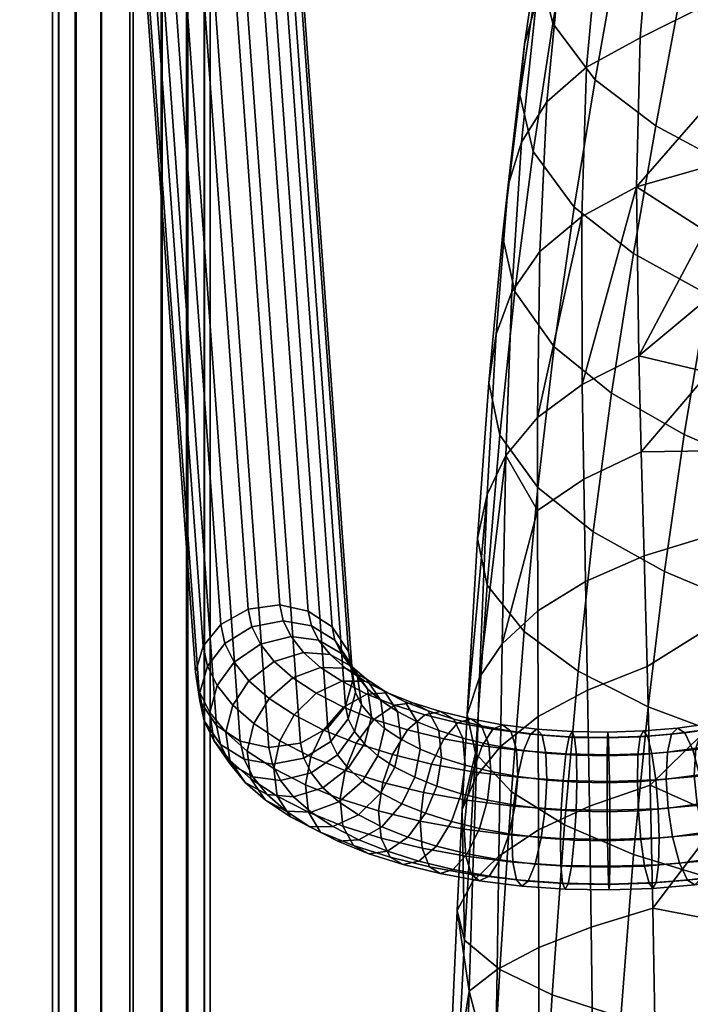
# Model space of a CAD drawing. Header units: millimetres. Extents: x -318 to 318, y -315 to 353.
# Tile 13 of 29: x -318 to -267, y 125 to 200. Entities that reach past the tile are written whole.
import ezdxf

# ---------------------------------------------------------------- set-up
doc = ezdxf.new("R2010")
doc.units = ezdxf.units.MM
doc.header["$MEASUREMENT"] = 0
for name, color, linetype in [('nozky', 250, 'Continuous'), ('podnoz', 7, 'Continuous'), ('sedak', 203, 'Continuous')]:
    doc.layers.add(name, color=color, linetype=linetype)

msp = doc.modelspace()

# ---------------------------------------------------------------- meshes
at = {"layer": 'nozky'}
mesh = msp.add_polyface(dxfattribs=at)
corners = [(317, -236.375, 12), (317, -266.375, 12), (318.5, -236.375), (318.5, -266.375), (318.5, -236.375), (318.5, -266.375), (301.5, -236.375), (301.5, -266.375), (301.5, -236.375), (301.5, -266.375), (303, -236.375, 12), (303, -266.375, 12), (303, -236.375, 12), (303, -266.375, 12), (317, -236.375, 12), (317, -266.375, 12), (317, -236.375, 12), (318.5, -236.375), (301.5, -236.375), (303, -236.375, 12), (317, -266.375, 12), (318.5, -266.375), (301.5, -266.375), (303, -266.375, 12), (317, 253.007, 12), (317, 223.007, 12), (318.5, 253.007), (318.5, 223.007), (318.5, 253.007), (318.5, 223.007), (301.5, 253.007), (301.5, 223.007), (301.5, 253.007), (301.5, 223.007), (303, 253.007, 12), (303, 223.007, 12), (303, 253.007, 12), (303, 223.007, 12), (317, 253.007, 12), (317, 223.007, 12), (317, 253.007, 12), (318.5, 253.007), (301.5, 253.007), (303, 253.007, 12), (317, 223.007, 12), (318.5, 223.007), (301.5, 223.007), (303, 223.007, 12), (-317, 253.007, 12), (-317, 223.007, 12), (-318.5, 253.007), (-318.5, 223.007), (-318.5, 253.007), (-318.5, 223.007), (-301.5, 253.007), (-301.5, 223.007), (-301.5, 253.007), (-301.5, 223.007), (-303, 253.007, 12), (-303, 223.007, 12), (-303, 253.007, 12), (-303, 223.007, 12), (-317, 253.007, 12), (-317, 223.007, 12), (-317, 253.007, 12), (-318.5, 253.007), (-301.5, 253.007), (-303, 253.007, 12), (-317, 223.007, 12), (-318.5, 223.007), (-301.5, 223.007), (-303, 223.007, 12), (-317, -236.375, 12), (-317, -266.375, 12), (-318.5, -236.375), (-318.5, -266.375), (-318.5, -236.375), (-318.5, -266.375), (-301.5, -236.375), (-301.5, -266.375), (-301.5, -236.375), (-301.5, -266.375), (-303, -236.375, 12), (-303, -266.375, 12), (-303, -236.375, 12), (-303, -266.375, 12), (-317, -236.375, 12), (-317, -266.375, 12), (-317, -236.375, 12), (-318.5, -236.375), (-301.5, -236.375), (-303, -236.375, 12), (-317, -266.375, 12), (-318.5, -266.375), (-301.5, -266.375), (-303, -266.375, 12)]
mesh.append_faces([[corners[k] for k in face] for face in [(0, 1, 3, 2), (4, 5, 7, 6), (8, 9, 11, 10), (12, 13, 15, 14), (16, 18, 19, 19), (18, 16, 17, 17), (20, 23, 22, 22), (22, 21, 20, 20), (24, 25, 27, 26), (28, 29, 31, 30), (32, 33, 35, 34), (36, 37, 39, 38), (40, 42, 43, 43), (42, 40, 41, 41), (44, 47, 46, 46), (46, 45, 44, 44), (48, 50, 51, 49), (52, 54, 55, 53), (56, 58, 59, 57), (60, 62, 63, 61), (64, 67, 66, 66), (66, 65, 64, 64), (68, 70, 71, 71), (70, 68, 69, 69), (72, 74, 75, 73), (76, 78, 79, 77), (80, 82, 83, 81), (84, 86, 87, 85), (88, 91, 90, 90), (90, 89, 88, 88), (92, 94, 95, 95), (94, 92, 93, 93)]])
at = {"layer": 'podnoz'}
mesh = msp.add_polyface(dxfattribs=at)
corners = [(-305.693, 265.772, 14.826), (-305.709, 263.266, 14.357), (-304.464, 263.491, 12.498), (-304.447, 266.219, 13.009), (-307.715, 265.457, 16.143), (-307.73, 263.107, 15.703), (-310.108, 265.368, 16.575), (-310.123, 263.063, 16.143), (-312.307, 265.501, 16.123), (-312.322, 263.129, 15.679), (-314.178, 265.821, 14.918), (-314.194, 263.291, 14.444), (-315.533, 266.325, 12.96), (-315.55, 263.545, 12.44), (-315.973, 266.914, 10.64), (-315.992, 263.841, 10.065), (-315.502, 267.447, 8.507), (-315.523, 264.11, 7.882), (-314.255, 267.895, 6.691), (-314.278, 264.335, 6.024), (-312.234, 268.209, 5.373), (-312.257, 264.494, 4.677), (-309.84, 268.298, 4.941), (-309.864, 264.539, 4.237), (-307.642, 268.165, 5.393), (-307.665, 264.472, 4.701), (-305.771, 267.845, 6.598), (-305.793, 264.311, 5.936), (-304.416, 267.341, 8.556), (-304.437, 264.056, 7.941), (-303.976, 266.752, 10.876), (-303.995, 263.76, 10.316), (-305.714, 260.721, 14.199), (-304.47, 260.721, 12.327), (-310.128, 260.721, 15.999), (-307.735, 260.721, 15.556), (-314.199, 260.721, 14.286), (-312.327, 260.721, 15.53), (-315.999, 260.721, 9.872), (-315.556, 260.721, 12.265), (-315.53, 260.721, 7.673), (-312.265, 260.721, 4.444), (-314.286, 260.721, 5.801), (-307.673, 260.721, 4.47), (-309.872, 260.721, 4.001), (-304.444, 260.721, 7.735), (-305.801, 260.721, 5.714), (-304.001, 260.721, 10.128), (-304.721, 279.437, 43.587), (-303.388, 281.094, 44.317), (-293.722, 147.373, 330.285), (-295.055, 145.716, 329.555), (-313.196, 279.618, 43.959), (-311.387, 278.434, 43.344), (-301.721, 144.714, 329.312), (-303.53, 145.898, 329.927), (-314.781, 283.67, 45.907), (-314.454, 281.489, 44.876), (-304.787, 147.769, 330.844), (-305.114, 149.949, 331.875), (-312.874, 287.303, 47.541), (-314.207, 285.646, 46.812), (-304.541, 151.926, 332.78), (-303.208, 153.583, 333.51), (-308.382, 288.797, 48.088), (-310.792, 288.47, 48.017), (-301.125, 154.75, 333.985), (-298.715, 155.077, 334.056), (-304.399, 287.122, 47.17), (-306.209, 288.306, 47.785), (-296.542, 154.586, 333.753), (-294.733, 153.401, 333.138), (-302.815, 283.07, 45.222), (-303.142, 285.25, 46.253), (-293.475, 151.53, 332.221), (-293.149, 149.35, 331.19)]
mesh.append_faces([[corners[k] for k in face] for face in [(0, 1, 2, 3), (4, 5, 1, 0), (6, 7, 5, 4), (8, 9, 7, 6), (10, 11, 9, 8), (12, 13, 11, 10), (14, 15, 13, 12), (16, 17, 15, 14), (18, 19, 17, 16), (20, 21, 19, 18), (22, 23, 21, 20), (24, 25, 23, 22), (26, 27, 25, 24), (28, 29, 27, 26), (30, 31, 29, 28), (3, 2, 31, 30), (32, 33, 2, 1), (34, 35, 5, 7), (35, 32, 1, 5), (36, 37, 9, 11), (38, 39, 13, 15), (39, 36, 11, 13), (37, 34, 7, 9), (40, 38, 15, 17), (41, 42, 19, 21), (43, 44, 23, 25), (44, 41, 21, 23), (45, 46, 27, 29), (33, 47, 31, 2), (47, 45, 29, 31), (46, 43, 25, 27), (17, 19, 42, 40), (48, 49, 50, 51), (52, 53, 54, 55), (56, 57, 58, 59), (57, 52, 55, 58), (60, 61, 62, 63), (64, 65, 66, 67), (65, 60, 63, 66), (68, 69, 70, 71), (72, 73, 74, 75), (49, 72, 75, 50), (73, 68, 71, 74), (69, 64, 67, 70), (61, 56, 59, 62)]])
mesh = msp.add_polyface(dxfattribs=at)
corners = [(-309.214, 277.942, 43.04), (-306.804, 278.27, 43.112), (-297.137, 144.55, 329.08), (-299.548, 144.222, 329.009), (-304.721, 279.437, 43.587), (-295.055, 145.716, 329.555), (-311.387, 278.434, 43.344), (-301.721, 144.714, 329.312), (-304.035, 146.894, 338.408), (-304.787, 148.408, 335.17), (-304.464, 146.244, 334.105), (-303.719, 144.746, 337.309), (-303.481, 148.927, 339.192), (-304.22, 150.414, 336.014), (-302.195, 150.716, 339.641), (-302.901, 152.137, 336.602), (-300.185, 152.088, 339.677), (-300.841, 153.407, 336.856), (-297.859, 152.653, 339.24), (-298.456, 153.854, 336.671), (-295.761, 152.376, 338.478), (-296.306, 153.471, 336.136), (-294.015, 151.37, 337.481), (-294.515, 152.377, 335.329), (-292.802, 149.623, 336.299), (-293.271, 150.568, 334.278), (-292.486, 147.475, 335.199), (-292.948, 148.404, 333.212), (-293.039, 145.442, 334.415), (-293.515, 146.399, 332.368), (-302.295, 147.447, 342.358), (-302.826, 145.386, 341.633), (-301.06, 149.301, 342.668), (-299.132, 150.774, 342.487), (-296.9, 151.457, 341.799), (-294.887, 151.285, 340.811), (-293.211, 150.368, 339.626), (-292.047, 148.682, 338.312), (-300.694, 146.039, 345.37), (-301.195, 143.951, 344.703), (-299.53, 147.954, 345.548), (-297.711, 149.524, 345.16), (-295.606, 150.318, 344.234), (-293.708, 150.248, 343.03), (-292.127, 149.414, 341.666), (-297.625, 146.696, 348.239), (-298.702, 144.723, 348.184), (-295.943, 148.356, 347.659), (-293.996, 149.254, 346.509), (-292.24, 149.278, 345.104), (-293.854, 147.287, 349.945), (-295.375, 145.544, 350.701), (-292.093, 148.281, 348.59), (-291.547, 146.358, 351.929), (-292.89, 144.544, 352.839), (-293.722, 147.373, 330.285), (-294.834, 144.676, 331.78), (-305.114, 149.949, 331.875), (-304.787, 147.769, 330.844), (-303.53, 145.898, 329.927), (-303.22, 144.436, 333.054), (-304.541, 151.926, 332.78), (-301.125, 154.75, 333.985), (-303.208, 153.583, 333.51), (-296.542, 154.586, 333.753), (-298.715, 155.077, 334.056), (-293.475, 151.53, 332.221), (-294.733, 153.401, 333.138), (-293.149, 149.35, 331.19)]
mesh.append_faces([[corners[k] for k in face] for face in [(0, 1, 2, 3), (1, 4, 5, 2), (6, 0, 3, 7), (8, 9, 10, 11), (12, 13, 9, 8), (14, 15, 13, 12), (16, 17, 15, 14), (18, 19, 17, 16), (20, 21, 19, 18), (22, 23, 21, 20), (24, 25, 23, 22), (26, 27, 25, 24), (28, 29, 27, 26), (30, 12, 8, 31), (32, 14, 12, 30), (33, 16, 14, 32), (34, 18, 16, 33), (35, 20, 18, 34), (36, 22, 20, 35), (37, 24, 22, 36), (38, 30, 31, 39), (40, 32, 30, 38), (41, 33, 32, 40), (42, 34, 33, 41), (43, 35, 34, 42), (44, 36, 35, 43), (45, 40, 38, 46), (47, 41, 40, 45), (48, 42, 41, 47), (49, 43, 42, 48), (50, 47, 45, 51), (52, 48, 47, 50), (53, 50, 51, 54), (5, 55, 29, 56), (57, 58, 10, 9), (58, 59, 60, 10), (61, 57, 9, 13), (62, 63, 15, 17), (64, 65, 19, 21), (65, 62, 17, 19), (66, 67, 23, 25), (55, 68, 27, 29), (68, 66, 25, 27), (67, 64, 21, 23), (13, 15, 63, 61)]])
mesh = msp.add_polyface(dxfattribs=at)
corners = [(-95.579, 105.237, 307.354), (-94.243, 105.465, 305.333), (-94.243, 101.454, 305.157), (-95.579, 101.505, 307.191), (-95.579, 104.741, 311.743), (-96, 104.989, 309.548), (-96, 101.561, 309.398), (-95.579, 101.616, 311.606), (-94.243, 104.513, 313.764), (-94.243, 101.667, 313.64), (-94.243, -169.571, 311.933), (-95.579, -169.52, 313.966), (-96, -169.465, 316.174), (-95.579, -169.41, 318.382), (-94.243, -169.359, 320.415), (-96.299, -174.771, 314.126), (-95.76, -172.171, 314.04), (-94.437, -172.413, 312.011), (-95.015, -175.203, 312.104), (-96.701, -174.579, 316.329), (-96.176, -172.046, 316.246), (-96.292, -174.614, 318.54), (-95.758, -172.037, 318.455), (-95.002, -174.901, 320.584), (-94.434, -172.156, 320.493), (-96.013, -177.992, 312.212), (-93.058, -175.797, 310.785), (-94.155, -178.864, 310.905), (-97.229, -177.372, 314.227), (-97.607, -177.113, 316.428), (-97.214, -177.192, 318.641), (-95.985, -177.646, 320.691), (-94.118, -178.41, 322.053), (-93.041, -175.401, 321.936), (-97.394, -180.612, 312.332), (-95.674, -181.745, 311.036), (-98.517, -179.815, 314.338), (-98.862, -179.492, 316.537), (-98.491, -179.613, 318.751), (-97.344, -180.225, 320.808), (-95.608, -181.236, 322.182), (-100.097, -181.829, 318.869), (-100.44, -181.67, 316.653), (-305.714, -273.615, 14.199), (-304.47, -273.615, 12.327), (-304.47, 260.721, 12.327), (-305.714, 260.721, 14.199), (-310.128, -273.615, 15.999), (-307.735, -273.615, 15.556), (-307.735, 260.721, 15.556), (-310.128, 260.721, 15.999), (-314.199, -273.615, 14.286), (-312.327, -273.615, 15.53), (-312.327, 260.721, 15.53), (-314.199, 260.721, 14.286), (-315.999, -273.615, 9.872), (-315.556, -273.615, 12.265), (-315.556, 260.721, 12.265), (-315.999, 260.721, 9.872), (-314.286, -273.615, 5.801), (-315.53, -273.615, 7.673), (-315.53, 260.721, 7.673), (-314.286, 260.721, 5.801), (-309.872, -273.615, 4.001), (-312.265, -273.615, 4.444), (-312.265, 260.721, 4.444), (-309.872, 260.721, 4.001), (-305.801, -273.615, 5.714), (-307.673, -273.615, 4.47), (-307.673, 260.721, 4.47), (-305.801, 260.721, 5.714), (-304.001, -273.615, 10.128), (-304.444, -273.615, 7.735), (-304.444, 260.721, 7.735), (-304.001, 260.721, 10.128)]
mesh.append_faces([[corners[k] for k in face] for face in [(0, 1, 2, 3), (4, 5, 6, 7), (8, 4, 7, 9), (5, 0, 3, 6), (3, 2, 10, 11), (7, 6, 12, 13), (9, 7, 13, 14), (6, 3, 11, 12), (15, 16, 17, 18), (19, 20, 16, 15), (21, 22, 20, 19), (23, 24, 22, 21), (25, 18, 26, 27), (28, 15, 18, 25), (29, 19, 15, 28), (30, 21, 19, 29), (31, 23, 21, 30), (32, 33, 23, 31), (34, 25, 27, 35), (36, 28, 25, 34), (37, 29, 28, 36), (38, 30, 29, 37), (39, 31, 30, 38), (40, 32, 31, 39), (41, 38, 37, 42), (11, 10, 17, 16), (13, 12, 20, 22), (14, 13, 22, 24), (12, 11, 16, 20), (43, 44, 45, 46), (47, 48, 49, 50), (48, 43, 46, 49), (51, 52, 53, 54), (55, 56, 57, 58), (56, 51, 54, 57), (52, 47, 50, 53), (59, 60, 61, 62), (63, 64, 65, 66), (64, 59, 62, 65), (67, 68, 69, 70), (71, 72, 73, 74), (44, 71, 74, 45), (72, 67, 70, 73), (68, 63, 66, 69), (60, 55, 58, 61)]])
mesh = msp.add_polyface(dxfattribs=at)
corners = [(-291.744, 146.55, 337.179), (-292.486, 147.475, 335.199), (-292.802, 149.623, 336.299), (-292.047, 148.682, 338.312), (-292.275, 144.489, 336.454), (-293.039, 145.442, 334.415), (-292.409, 141.666, 338.217), (-293.51, 142.635, 336.144), (-291.244, 143.581, 338.394), (-291.029, 147.786, 340.228), (-293.211, 150.368, 339.626), (-292.127, 149.414, 341.666), (-290.744, 145.669, 339.062), (-290.778, 148.522, 343.572), (-293.708, 150.248, 343.03), (-292.24, 149.278, 345.104), (-289.762, 146.949, 342.018), (-289.498, 144.846, 340.822), (-289.961, 142.734, 340.207), (-290.506, 148.39, 347.002), (-293.996, 149.254, 346.509), (-292.093, 148.281, 348.59), (-289.184, 147.706, 345.317), (-288.266, 146.183, 343.656), (-288.027, 144.093, 342.432), (-288.446, 141.958, 341.866), (-289.992, 147.436, 350.398), (-293.854, 147.287, 349.945), (-291.547, 146.358, 351.929), (-288.59, 147.62, 348.65), (-287.423, 146.998, 346.831), (-286.612, 145.518, 345.078), (-286.401, 143.44, 343.83), (-286.771, 141.284, 343.306), (-290.144, 143.675, 354.698), (-292.89, 144.544, 352.839), (-293.749, 142.473, 352.996), (-290.878, 141.564, 354.94), (-288.997, 145.552, 353.655), (-287.67, 146.701, 351.969), (-286.474, 146.95, 350.082), (-285.478, 146.383, 348.148), (-284.786, 144.94, 346.314), (-284.606, 142.871, 345.045), (-286.242, 144.878, 355.096), (-287.175, 142.949, 356.251), (-285.161, 146.087, 353.282), (-284.186, 146.391, 351.279), (-283.375, 145.868, 349.248), (-282.811, 144.457, 347.347), (-282.665, 142.396, 346.06), (-283.318, 144.345, 356.234), (-284.026, 142.376, 357.476), (-282.498, 145.603, 354.318), (-281.759, 145.949, 352.223), (-281.144, 145.462, 350.116), (-280.717, 144.076, 348.162), (-280.605, 142.022, 346.862), (-280.175, 143.954, 357.071), (-280.64, 141.955, 358.378), (-279.636, 145.246, 355.081), (-279.15, 145.624, 352.918), (-278.746, 145.163, 350.755), (-278.465, 143.795, 348.762)]
mesh.append_faces([[corners[k] for k in face] for face in [(0, 1, 2, 3), (4, 5, 1, 0), (6, 7, 4, 8), (9, 3, 10, 11), (12, 0, 3, 9), (8, 4, 0, 12), (13, 11, 14, 15), (16, 9, 11, 13), (17, 12, 9, 16), (18, 8, 12, 17), (19, 15, 20, 21), (22, 13, 15, 19), (23, 16, 13, 22), (24, 17, 16, 23), (25, 18, 17, 24), (26, 21, 27, 28), (29, 19, 21, 26), (30, 22, 19, 29), (31, 23, 22, 30), (32, 24, 23, 31), (33, 25, 24, 32), (34, 35, 36, 37), (38, 28, 35, 34), (39, 26, 28, 38), (40, 29, 26, 39), (41, 30, 29, 40), (42, 31, 30, 41), (43, 32, 31, 42), (44, 38, 34, 45), (46, 39, 38, 44), (47, 40, 39, 46), (48, 41, 40, 47), (49, 42, 41, 48), (50, 43, 42, 49), (51, 44, 45, 52), (53, 46, 44, 51), (54, 47, 46, 53), (55, 48, 47, 54), (56, 49, 48, 55), (57, 50, 49, 56), (58, 51, 52, 59), (60, 53, 51, 58), (61, 54, 53, 60), (62, 55, 54, 61), (63, 56, 55, 62)]])
mesh = msp.add_polyface(dxfattribs=at)
corners = [(-269.897, 135.305, 357.499), (-273.606, 135.182, 357.762), (-273.628, 133.828, 355.74), (-270.071, 133.946, 355.488), (-269.852, 137.353, 358.814), (-273.601, 137.228, 359.08), (-269.931, 139.562, 359.22), (-273.611, 139.44, 359.481), (-270.116, 141.762, 358.791), (-273.634, 141.645, 359.04), (-268.828, 137.416, 347.305), (-271.246, 137.211, 347.745), (-271.43, 139.41, 347.315), (-269.166, 139.602, 346.904), (-268.298, 135.423, 348.598), (-270.957, 135.197, 349.081), (-267.686, 134.139, 350.572), (-270.623, 133.889, 351.106), (-267.133, 133.768, 352.72), (-270.322, 133.497, 353.299), (-266.673, 134.234, 354.871), (-266.354, 135.606, 356.855), (-266.271, 137.657, 358.163), (-266.416, 139.861, 358.582), (-266.755, 142.047, 358.18), (-267.285, 144.04, 356.888), (-270.405, 143.775, 357.454), (-267.897, 145.324, 354.913), (-270.739, 145.083, 355.429), (-268.45, 145.695, 352.766), (-271.04, 145.475, 353.236), (-268.909, 145.229, 350.615), (-271.29, 145.027, 351.047), (-269.229, 143.857, 348.63), (-271.465, 143.667, 349.036), (-269.312, 141.807, 347.322), (-271.51, 141.62, 347.721), (-266.972, 139.906, 346.254), (-266.483, 137.741, 346.611), (-265.721, 135.78, 347.835), (-264.838, 134.533, 349.729), (-264.042, 134.196, 351.805), (-263.379, 134.69, 353.895), (-262.918, 136.082, 355.838), (-262.799, 138.137, 357.135), (-263.009, 140.333, 357.573), (-263.497, 142.498, 357.215), (-264.26, 144.459, 355.992), (-265.143, 145.706, 354.098), (-265.939, 146.043, 352.022), (-266.601, 145.549, 349.931), (-267.062, 144.157, 347.989), (-267.182, 142.102, 346.691), (-245.757, 143.201, 339.207), (-245.327, 141.027, 339.584), (-244.656, 139.052, 340.838), (-243.879, 137.789, 342.767), (-244.147, 148.967, 347.124), (-244.848, 149.319, 345.017), (-243.37, 147.703, 349.053), (-245.431, 148.837, 342.899), (-245.836, 147.454, 340.938), (-245.942, 145.4, 339.636)]
mesh.append_faces([[corners[k] for k in face] for face in [(0, 1, 2, 3), (4, 5, 1, 0), (6, 7, 5, 4), (8, 9, 7, 6), (10, 11, 12, 13), (14, 15, 11, 10), (16, 17, 15, 14), (18, 19, 17, 16), (20, 3, 19, 18), (21, 0, 3, 20), (22, 4, 0, 21), (23, 6, 4, 22), (24, 8, 6, 23), (25, 26, 8, 24), (27, 28, 26, 25), (29, 30, 28, 27), (31, 32, 30, 29), (33, 34, 32, 31), (35, 36, 34, 33), (13, 12, 36, 35), (10, 13, 37, 38), (16, 14, 39, 40), (14, 10, 38, 39), (20, 18, 41, 42), (22, 21, 43, 44), (21, 20, 42, 43), (18, 16, 40, 41), (23, 22, 44, 45), (25, 24, 46, 47), (29, 27, 48, 49), (27, 25, 47, 48), (33, 31, 50, 51), (13, 35, 52, 37), (35, 33, 51, 52), (31, 29, 49, 50), (45, 46, 24, 23), (38, 37, 53, 54), (40, 39, 55, 56), (39, 38, 54, 55), (49, 48, 57, 58), (48, 47, 59, 57), (51, 50, 60, 61), (37, 52, 62, 53), (52, 51, 61, 62), (50, 49, 58, 60)]])
mesh = msp.add_polyface(dxfattribs=at)
corners = [(-294.326, 143.653, 333.967), (-294.834, 144.676, 331.78), (-293.515, 146.399, 332.368), (-293.039, 145.442, 334.415), (-296.336, 142.281, 333.931), (-296.894, 143.406, 331.527), (-298.662, 141.716, 334.368), (-299.279, 142.958, 331.712), (-300.759, 141.993, 335.129), (-301.43, 143.341, 332.246), (-302.506, 142.999, 336.126), (-303.22, 144.436, 333.054), (-303.719, 144.746, 337.309), (-304.464, 146.244, 334.105), (-293.51, 142.635, 336.144), (-292.275, 144.489, 336.454), (-295.438, 141.162, 336.325), (-297.671, 140.479, 337.013), (-299.683, 140.65, 338.001), (-301.359, 141.568, 339.186), (-302.523, 143.254, 340.5), (-302.826, 145.386, 341.633), (-304.035, 146.894, 338.408), (-294.228, 140.096, 338.604), (-292.409, 141.666, 338.217), (-296.333, 139.302, 339.531), (-298.231, 139.373, 340.734), (-299.811, 140.207, 342.099), (-300.91, 141.834, 343.537), (-301.195, 143.951, 344.703), (-292.721, 139.101, 340.733), (-291.038, 140.761, 340.153), (-294.668, 138.202, 341.883), (-296.424, 138.178, 343.287), (-297.886, 138.934, 344.819), (-298.901, 140.507, 346.374), (-299.165, 142.61, 347.57), (-298.702, 144.723, 348.184), (-300.694, 146.039, 345.37), (-292.701, 137.196, 344.035), (-290.941, 138.19, 342.681), (-294.289, 137.086, 345.624), (-295.611, 137.77, 347.309), (-296.529, 139.293, 348.97), (-296.768, 141.383, 350.194), (-296.349, 143.519, 350.76), (-295.375, 145.544, 350.701), (-297.625, 146.696, 348.239), (-293.097, 136.759, 349.471), (-291.93, 136.137, 347.652), (-293.908, 138.239, 351.224), (-294.119, 140.318, 352.472), (-293.749, 142.473, 352.996), (-292.89, 144.544, 352.839), (-291.193, 139.392, 354.453), (-291.013, 137.323, 353.184), (-290.878, 141.564, 354.94), (-299.548, 144.222, 329.009), (-297.137, 144.55, 329.08), (-295.055, 145.716, 329.555), (-303.53, 145.898, 329.927), (-301.721, 144.714, 329.312)]
mesh.append_faces([[corners[k] for k in face] for face in [(0, 1, 2, 3), (4, 5, 1, 0), (6, 7, 5, 4), (8, 9, 7, 6), (10, 11, 9, 8), (12, 13, 11, 10), (14, 0, 3, 15), (16, 4, 0, 14), (17, 6, 4, 16), (18, 8, 6, 17), (19, 10, 8, 18), (20, 12, 10, 19), (21, 22, 12, 20), (23, 16, 14, 24), (25, 17, 16, 23), (26, 18, 17, 25), (27, 19, 18, 26), (28, 20, 19, 27), (29, 21, 20, 28), (30, 23, 24, 31), (32, 25, 23, 30), (33, 26, 25, 32), (34, 27, 26, 33), (35, 28, 27, 34), (36, 29, 28, 35), (37, 38, 29, 36), (39, 32, 30, 40), (41, 33, 32, 39), (42, 34, 33, 41), (43, 35, 34, 42), (44, 36, 35, 43), (45, 37, 36, 44), (46, 47, 37, 45), (48, 42, 41, 49), (50, 43, 42, 48), (51, 44, 43, 50), (52, 45, 44, 51), (53, 46, 45, 52), (54, 51, 50, 55), (56, 52, 51, 54), (57, 58, 5, 7), (58, 59, 1, 5), (60, 61, 9, 11), (61, 57, 7, 9)]])
mesh = msp.add_polyface(dxfattribs=at)
corners = [(-278.392, 141.746, 347.452), (-280.605, 142.022, 346.862), (-280.717, 144.076, 348.162), (-278.465, 143.795, 348.762), (-276.313, 137.173, 347.825), (-278.818, 137.349, 347.448), (-278.52, 139.54, 347.037), (-276.175, 139.375, 347.39), (-276.529, 135.156, 349.169), (-279.283, 135.35, 348.754), (-276.78, 133.844, 351.203), (-279.822, 134.058, 350.745), (-277.005, 133.448, 353.405), (-280.308, 133.68, 352.908), (-277.193, 133.893, 355.601), (-280.712, 134.141, 355.071), (-277.323, 135.25, 357.617), (-280.994, 135.508, 357.064), (-277.357, 137.297, 358.933), (-281.067, 137.558, 358.374), (-277.298, 139.508, 359.337), (-280.938, 139.764, 358.789), (-277.16, 141.709, 358.902), (-280.64, 141.955, 358.378), (-276.943, 143.727, 357.558), (-280.175, 143.954, 357.071), (-276.693, 145.039, 355.524), (-279.636, 145.246, 355.081), (-276.468, 145.435, 353.322), (-279.15, 145.624, 352.918), (-276.28, 144.99, 351.126), (-278.746, 145.163, 350.755), (-276.149, 143.633, 349.111), (-276.116, 141.586, 347.794), (-273.777, 137.127, 347.924), (-273.8, 139.331, 347.483), (-273.74, 135.105, 349.278), (-273.698, 133.787, 351.324), (-273.66, 133.386, 353.536), (-273.628, 133.828, 355.74), (-273.606, 135.182, 357.762), (-273.601, 137.228, 359.08), (-273.611, 139.44, 359.481), (-273.634, 141.645, 359.04), (-273.671, 143.667, 357.686), (-273.713, 144.984, 355.64), (-273.751, 145.385, 353.428), (-273.782, 144.944, 351.224), (-273.804, 143.59, 349.202), (-273.81, 141.544, 347.884), (-271.246, 137.211, 347.745), (-271.43, 139.41, 347.315), (-270.957, 135.197, 349.081), (-270.623, 133.889, 351.106), (-270.322, 133.497, 353.299), (-270.071, 133.946, 355.488), (-270.405, 143.775, 357.454), (-270.116, 141.762, 358.791), (-270.739, 145.083, 355.429), (-271.04, 145.475, 353.236), (-271.29, 145.027, 351.047), (-271.465, 143.667, 349.036), (-271.51, 141.62, 347.721)]
mesh.append_faces([[corners[k] for k in face] for face in [(0, 1, 2, 3), (4, 5, 6, 7), (8, 9, 5, 4), (10, 11, 9, 8), (12, 13, 11, 10), (14, 15, 13, 12), (16, 17, 15, 14), (18, 19, 17, 16), (20, 21, 19, 18), (22, 23, 21, 20), (24, 25, 23, 22), (26, 27, 25, 24), (28, 29, 27, 26), (30, 31, 29, 28), (32, 3, 31, 30), (33, 0, 3, 32), (7, 6, 0, 33), (34, 4, 7, 35), (36, 8, 4, 34), (37, 10, 8, 36), (38, 12, 10, 37), (39, 14, 12, 38), (40, 16, 14, 39), (41, 18, 16, 40), (42, 20, 18, 41), (43, 22, 20, 42), (44, 24, 22, 43), (45, 26, 24, 44), (46, 28, 26, 45), (47, 30, 28, 46), (48, 32, 30, 47), (49, 33, 32, 48), (35, 7, 33, 49), (50, 34, 35, 51), (52, 36, 34, 50), (53, 37, 36, 52), (54, 38, 37, 53), (55, 39, 38, 54), (56, 44, 43, 57), (58, 45, 44, 56), (59, 46, 45, 58), (60, 47, 46, 59), (61, 48, 47, 60), (62, 49, 48, 61), (51, 35, 49, 62)]])
mesh = msp.add_polyface(dxfattribs=at)
corners = [(-291.038, 140.761, 340.153), (-292.409, 141.666, 338.217), (-291.244, 143.581, 338.394), (-289.961, 142.734, 340.207), (-289.419, 139.932, 341.924), (-288.446, 141.958, 341.866), (-290.941, 138.19, 342.681), (-292.721, 139.101, 340.733), (-287.631, 139.213, 343.463), (-286.771, 141.284, 343.306), (-288.974, 137.399, 344.373), (-290.529, 136.322, 345.904), (-292.701, 137.196, 344.035), (-291.93, 136.137, 347.652), (-294.289, 137.086, 345.624), (-285.655, 138.588, 344.8), (-284.922, 140.699, 344.558), (-286.802, 136.711, 345.843), (-288.129, 135.562, 347.529), (-289.325, 135.313, 349.416), (-290.321, 135.881, 351.35), (-293.097, 136.759, 349.471), (-291.013, 137.323, 353.184), (-293.908, 138.239, 351.224), (-286.401, 143.44, 343.83), (-284.606, 142.871, 345.045), (-283.52, 138.065, 345.917), (-282.922, 140.21, 345.604), (-284.453, 136.137, 347.071), (-285.534, 134.927, 348.886), (-286.508, 134.624, 350.889), (-287.32, 135.146, 352.92), (-287.883, 136.557, 354.821), (-288.03, 138.618, 356.107), (-291.193, 139.392, 354.453), (-287.773, 140.805, 356.564), (-290.878, 141.564, 354.94), (-287.175, 142.949, 356.251), (-290.144, 143.675, 354.698), (-282.665, 142.396, 346.06), (-281.254, 137.653, 346.799), (-280.8, 139.824, 346.43), (-281.962, 135.683, 348.041), (-282.781, 134.427, 349.957), (-283.52, 134.08, 352.052), (-284.135, 134.567, 354.159), (-284.563, 135.953, 356.113), (-284.674, 138.007, 357.413), (-284.479, 140.205, 357.846), (-284.026, 142.376, 357.476), (-280.605, 142.022, 346.862), (-278.818, 137.349, 347.448), (-278.52, 139.54, 347.037), (-279.283, 135.35, 348.754), (-279.822, 134.058, 350.745), (-280.308, 133.68, 352.908), (-280.712, 134.141, 355.071), (-280.994, 135.508, 357.064), (-281.067, 137.558, 358.374), (-280.938, 139.764, 358.789), (-280.64, 141.955, 358.378), (-278.392, 141.746, 347.452)]
mesh.append_faces([[corners[k] for k in face] for face in [(0, 1, 2, 3), (4, 0, 3, 5), (6, 7, 0, 4), (8, 4, 5, 9), (10, 6, 4, 8), (11, 12, 6, 10), (13, 14, 12, 11), (15, 8, 9, 16), (17, 10, 8, 15), (18, 11, 10, 17), (19, 13, 11, 18), (20, 21, 13, 19), (22, 23, 21, 20), (16, 9, 24, 25), (26, 15, 16, 27), (28, 17, 15, 26), (29, 18, 17, 28), (30, 19, 18, 29), (31, 20, 19, 30), (32, 22, 20, 31), (33, 34, 22, 32), (35, 36, 34, 33), (37, 38, 36, 35), (27, 16, 25, 39), (40, 26, 27, 41), (42, 28, 26, 40), (43, 29, 28, 42), (44, 30, 29, 43), (45, 31, 30, 44), (46, 32, 31, 45), (47, 33, 32, 46), (48, 35, 33, 47), (49, 37, 35, 48), (41, 27, 39, 50), (51, 40, 41, 52), (53, 42, 40, 51), (54, 43, 42, 53), (55, 44, 43, 54), (56, 45, 44, 55), (57, 46, 45, 56), (58, 47, 46, 57), (59, 48, 47, 58), (60, 49, 48, 59), (52, 41, 50, 61)]])
at = {"layer": 'sedak'}
mesh = msp.add_polyface(dxfattribs=at)
corners = [(-254.782, 210.697, 438.201), (-265.213, 211.51, 446.996), (-264.737, 215.125, 454.598), (-252.761, 225.486, 470.377), (-264.179, 218.901, 462.828), (-265.607, 207.969, 439.884), (-274.453, 206.23, 446.488), (-270.453, 208.32, 445.313), (-271.306, 198.205, 426.892), (-275.372, 195.969, 428.406), (-273.184, 215.298, 464.965), (-269.222, 217.234, 463.922), (-277.381, 203.782, 447.823), (-278.397, 193.349, 430.152), (-276.064, 213.042, 466.141), (-274.525, 222.274, 486.071), (-271.673, 224.377, 484.943), (-279.203, 200.882, 449.361), (-280.337, 190.271, 432.167), (-277.831, 210.353, 467.494), (-276.264, 219.76, 487.37), (-280.087, 197.733, 450.99), (-281.328, 187.002, 434.269), (-278.668, 207.373, 468.935), (-277.078, 216.927, 488.754), (-278.987, 203.598, 470.704), (-280.444, 193.872, 452.959), (-277.378, 213.236, 490.45), (-275.809, 222.114, 509.855), (-275.517, 225.748, 508.176), (-277.931, 199.296, 472.737), (-279.435, 189.572, 455.192), (-276.296, 208.923, 492.394), (-274.714, 217.769, 511.762), (-274.714, 195.02, 474.882), (-276.308, 185.315, 457.537), (-273.024, 204.569, 494.439), (-271.416, 213.284, 513.757), (-269.81, 221.74, 533.421), (-273.121, 226.389, 531.457), (-268.337, 200.983, 496.223), (-270.093, 191.522, 476.757), (-266.699, 209.535, 515.494), (-265.08, 217.781, 535.129), (-262.543, 197.79, 497.84), (-264.349, 188.41, 478.455), (-260.885, 206.188, 517.07), (-259.262, 214.238, 536.677), (-266.157, 200.76, 426.585), (-266.395, 192.807, 413.602), (-271.572, 186.884, 409.546), (-263.536, 222.923, 471.822)]
mesh.append_faces([[corners[k] for k in face] for face in [(0, 1, 2, 2), (3, 2, 4, 4), (0, 5, 1, 1), (6, 7, 8, 9), (10, 11, 7, 6), (12, 6, 9, 13), (14, 10, 6, 12), (15, 16, 10, 14), (17, 12, 13, 18), (19, 14, 12, 17), (20, 15, 14, 19), (21, 17, 18, 22), (23, 19, 17, 21), (24, 20, 19, 23), (25, 23, 21, 26), (27, 24, 23, 25), (28, 29, 24, 27), (30, 25, 26, 31), (32, 27, 25, 30), (33, 28, 27, 32), (34, 30, 31, 35), (36, 32, 30, 34), (37, 33, 32, 36), (38, 39, 33, 37), (40, 36, 34, 41), (42, 37, 36, 40), (43, 38, 37, 42), (44, 40, 41, 45), (46, 42, 40, 44), (47, 43, 42, 46), (48, 49, 50, 8), (5, 48, 8, 7), (7, 1, 5, 5), (1, 7, 2, 2), (2, 11, 4, 4), (11, 51, 4, 4), (7, 11, 2, 2)]])
mesh = msp.add_polyface(dxfattribs=at)
corners = [(-266.395, 192.807, 413.602), (-255.57, 186.355, 397.166), (-266.403, 188.349, 406.931), (-275.702, 171.844, 396.091), (-271.398, 174.015, 393.162), (-271.213, 166.709, 385.462), (-275.591, 164.635, 388.811), (-271.572, 186.884, 409.546), (-275.743, 184.612, 411.676), (-275.372, 195.969, 428.406), (-271.306, 198.205, 426.892), (-279.095, 169.332, 399.517), (-279.102, 162.251, 392.727), (-278.926, 181.961, 414.156), (-278.397, 193.349, 430.152), (-281.504, 166.443, 403.461), (-281.067, 178.876, 417.019), (-280.337, 190.271, 432.167), (-282.242, 175.662, 419.953), (-282.924, 163.478, 407.454), (-281.328, 187.002, 434.269), (-282.815, 171.952, 423.244), (-283.674, 160.123, 411.812), (-281.766, 183.128, 436.72), (-280.444, 193.872, 452.959), (-280.087, 197.733, 450.99), (-281.973, 167.976, 426.681), (-282.93, 156.58, 416.199), (-280.832, 178.903, 439.402), (-279.435, 189.572, 455.192), (-277.827, 174.701, 442.153), (-279.085, 164.002, 430.078), (-276.308, 185.315, 457.537), (-273.467, 171.18, 444.532), (-274.864, 160.626, 432.955), (-271.797, 181.808, 459.585), (-270.093, 191.522, 476.757), (-274.714, 195.02, 474.882), (-267.938, 168.029, 446.662), (-269.452, 157.601, 435.493), (-266.143, 178.681, 461.436), (-264.349, 188.41, 478.455), (-259.921, 176.003, 462.99), (-261.78, 165.349, 448.434), (-265.903, 166.784, 380.823), (-265.702, 160.427, 375.073), (-270.991, 158.792, 378.397), (-266.085, 172.749, 387.01), (-266.346, 183.524, 400.191), (-266.236, 178.326, 393.508)]
mesh.append_faces([[corners[k] for k in face] for face in [(0, 1, 2, 2), (3, 4, 5, 6), (7, 4, 3, 3), (8, 7, 3, 3), (9, 10, 7, 8), (11, 3, 6, 12), (8, 3, 11, 11), (13, 8, 11, 11), (14, 9, 8, 13), (15, 11, 12, 12), (16, 13, 11, 15), (17, 14, 13, 16), (18, 16, 15, 19), (20, 17, 16, 18), (21, 18, 19, 22), (23, 20, 18, 21), (24, 25, 20, 23), (26, 21, 22, 27), (28, 23, 21, 26), (29, 24, 23, 28), (30, 28, 26, 31), (32, 29, 28, 30), (33, 30, 31, 34), (35, 32, 30, 33), (36, 37, 32, 35), (38, 33, 34, 39), (40, 35, 33, 38), (41, 36, 35, 40), (42, 40, 38, 43), (44, 45, 46, 5), (5, 47, 44, 44), (4, 48, 49, 49), (2, 7, 0, 0), (7, 2, 48, 48), (49, 47, 4, 4), (5, 4, 47, 47), (4, 7, 48, 48)]])
mesh = msp.add_polyface(dxfattribs=at)
corners = [(-275.143, 139.746, 371.622), (-270.536, 141.363, 367.26), (-270.339, 131.985, 363.459), (-275.016, 130.563, 368.009), (-275.447, 156.844, 382.142), (-270.991, 158.792, 378.397), (-270.76, 150.387, 372.293), (-275.292, 148.592, 376.383), (-275.591, 164.635, 388.811), (-271.213, 166.709, 385.462), (-279.02, 137.952, 376.7), (-279.006, 129.016, 373.29), (-279.081, 154.625, 386.52), (-279.048, 146.57, 381.154), (-279.102, 162.251, 392.727), (-281.8, 152.112, 391.543), (-281.925, 144.301, 386.62), (-282.052, 135.965, 382.504), (-281.504, 166.443, 403.461), (-283.507, 149.57, 396.588), (-283.778, 142.025, 392.094), (-284.049, 133.989, 388.303), (-282.924, 163.478, 407.454), (-284.46, 146.739, 402.01), (-284.834, 139.505, 397.953), (-285.207, 131.812, 394.496), (-283.674, 160.123, 411.812), (-283.817, 143.787, 407.351), (-284.657, 129.561, 400.546), (-282.93, 156.58, 416.199), (-281.091, 140.847, 412.349), (-281.979, 127.32, 406.171), (-280.133, 153.04, 420.391), (-279.085, 164.002, 430.078), (-281.973, 167.976, 426.681), (-276.018, 150.015, 423.867), (-277.056, 138.33, 416.434), (-274.864, 160.626, 432.955), (-270.694, 147.311, 426.887), (-271.797, 136.089, 419.945), (-269.452, 157.601, 435.493), (-264.642, 145.053, 429.328), (-265.777, 134.237, 422.755), (-263.356, 155.051, 437.575), (-261.78, 165.349, 448.434), (-267.938, 168.029, 446.662), (-265.096, 138.928, 361.677), (-265.288, 146.503, 365.391), (-265.494, 153.668, 369.887), (-265.702, 160.427, 375.073)]
mesh.append_faces([[corners[k] for k in face] for face in [(0, 1, 2, 3), (4, 5, 6, 7), (7, 6, 1, 0), (8, 9, 5, 4), (10, 0, 3, 11), (12, 4, 7, 13), (13, 7, 0, 10), (14, 8, 4, 12), (15, 12, 13, 16), (16, 13, 10, 17), (14, 12, 15, 15), (14, 15, 18, 18), (19, 15, 16, 20), (20, 16, 17, 21), (18, 15, 19, 19), (22, 18, 19, 19), (23, 19, 20, 24), (24, 20, 21, 25), (22, 19, 23, 23), (26, 22, 23, 23), (27, 23, 24, 24), (28, 27, 24, 24), (29, 26, 23, 27), (30, 27, 28, 31), (32, 29, 27, 30), (33, 34, 29, 32), (35, 32, 30, 36), (37, 33, 32, 35), (38, 35, 36, 39), (40, 37, 35, 38), (41, 38, 39, 42), (43, 40, 38, 41), (44, 45, 40, 43), (1, 46, 2, 2), (47, 46, 1, 1), (48, 47, 1, 6), (49, 48, 6, 5)]])
mesh = msp.add_polyface(dxfattribs=at)
corners = [(-241.036, 126.622, 345.231), (-240.998, 117.625, 343.161), (-254.142, 115.651, 348.643), (-254.253, 124.533, 350.538), (-241.09, 135.238, 347.931), (-254.381, 133.043, 353.04), (-264.487, 104.82, 353.376), (-264.613, 113.884, 354.63), (-264.918, 130.955, 358.699), (-264.757, 122.602, 356.377), (-275.016, 130.563, 368.009), (-270.339, 131.985, 363.459), (-270.163, 122.045, 360.616), (-274.908, 120.831, 365.291), (-279.006, 129.016, 373.29), (-279.008, 119.545, 370.695), (-282.052, 135.965, 382.504), (-279.02, 137.952, 376.7), (-282.186, 127.331, 379.309), (-282.332, 118.176, 376.837), (-285.195, 97.576, 379.848), (-284.597, 116.847, 382.956), (-284.049, 133.989, 388.303), (-284.318, 125.673, 385.315), (-285.207, 131.812, 394.496), (-285.944, 115.39, 389.488), (-284.657, 129.561, 400.546), (-285.474, 113.877, 395.886), (-284.834, 139.505, 397.953), (-281.979, 127.32, 406.171), (-282.825, 112.359, 401.869), (-277.996, 125.398, 410.753), (-278.868, 111.046, 406.767), (-277.056, 138.33, 416.434), (-281.091, 140.847, 412.349), (-272.779, 123.694, 414.673), (-273.672, 109.881, 410.964), (-271.797, 136.089, 419.945), (-266.779, 122.298, 417.791), (-267.681, 108.931, 414.297), (-265.777, 134.237, 422.755), (-265.096, 138.928, 361.677), (-269.886, 100.577, 357.261), (-260.796, 123.678, 420.795), (-259.991, 132.816, 424.7), (-261.546, 113.46, 417.754), (-250.225, 126.4, 424.94), (-255.611, 127.109, 423.772), (-256.419, 116.967, 420.253), (-251.016, 116.446, 421.491), (-249.275, 136.221, 429.918), (-254.632, 137.146, 428.849), (-244.271, 125.785, 425.919), (-245.039, 116.003, 422.522), (-243.358, 135.4, 430.828)]
mesh.append_faces([[corners[k] for k in face] for face in [(0, 1, 2, 3), (4, 0, 3, 5), (2, 6, 7, 7), (8, 5, 3, 9), (9, 3, 2, 7), (10, 11, 12, 13), (14, 10, 13, 15), (16, 17, 14, 18), (18, 14, 15, 19), (20, 21, 19, 19), (22, 16, 18, 23), (23, 18, 19, 19), (19, 21, 23, 23), (24, 22, 23, 23), (23, 21, 25, 25), (24, 23, 25, 25), (26, 24, 25, 27), (28, 24, 26, 26), (29, 26, 27, 30), (31, 29, 30, 32), (33, 34, 29, 31), (35, 31, 32, 36), (37, 33, 31, 35), (38, 35, 36, 39), (40, 37, 35, 38), (12, 9, 7, 7), (8, 9, 12, 11), (41, 8, 11, 11), (42, 12, 7, 7), (40, 38, 43, 44), (38, 39, 45, 43), (46, 47, 48, 49), (50, 51, 47, 46), (52, 46, 49, 53), (54, 50, 46, 52), (43, 45, 48, 47), (44, 43, 47, 47), (47, 51, 44, 44)]])

doc.saveas('drawing.dxf')
